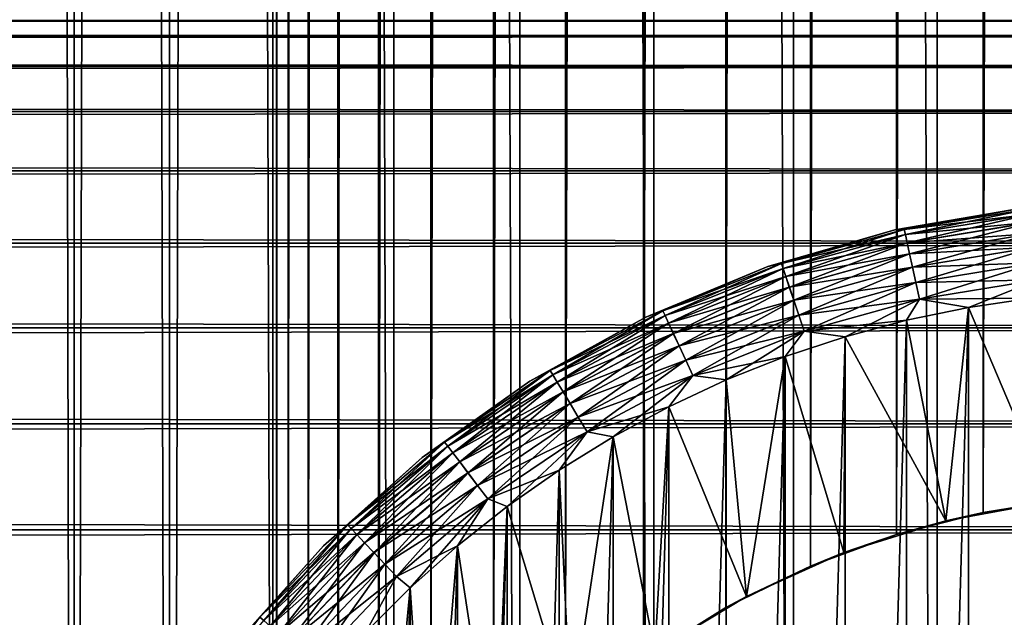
# Model space of a CAD drawing. Extents: x -265 to 265, y 0 to 427.
# Tile 190 of 256: x 237.46 to 248.31, y 28.4 to 34.99. Entities that reach past the tile are written whole.
import ezdxf

# ---------------------------------------------------------------- set-up
doc = ezdxf.new("R2010")
doc.units = 0
doc.header["$LTSCALE"] = 65.185185
for name, color, linetype in [('27', 7, 'CONTINUOUS'), ('71', 7, 'CONTINUOUS'), ('72', 7, 'CONTINUOUS'), ('79', 7, 'CONTINUOUS'), ('81', 7, 'CONTINUOUS'), ('82', 7, 'CONTINUOUS'), ('83', 7, 'CONTINUOUS'), ('87', 7, 'CONTINUOUS'), ('91', 7, 'CONTINUOUS')]:
    doc.layers.add(name, color=color, linetype=linetype)

msp = doc.modelspace()

# ---------------------------------------------------------------- linework, layer by layer
at = {"layer": '27', "color": 7, "linetype": 'CONTINUOUS'}
for points in [[(-263, 34.979, 28.227), (-263, 34.81, 29.671), (263, 34.979, 28.227), (-263, 34.979, 28.227)], [(263, 34.979, 28.227), (-263, 34.81, 29.671), (263, 34.81, 29.671), (263, 34.979, 28.227)], [(-263, 34.979, 26.773), (-263, 34.979, 28.227), (263, 34.979, 26.773), (-263, 34.979, 26.773)], [(263, 34.979, 26.773), (-263, 34.979, 28.227), (263, 34.979, 28.227), (263, 34.979, 26.773)], [(-263, 34.81, 25.329), (-263, 34.979, 26.773), (263, 34.81, 25.329), (-263, 34.81, 25.329)], [(263, 34.81, 25.329), (-263, 34.979, 26.773), (263, 34.979, 26.773), (263, 34.81, 25.329)], [(-263, 34.81, 29.671), (-263, 34.475, 31.085), (263, 34.81, 29.671), (-263, 34.81, 29.671)], [(263, 34.81, 29.671), (-263, 34.475, 31.085), (263, 34.475, 31.085), (263, 34.81, 29.671)], [(-263, 34.475, 23.915), (-263, 34.81, 25.329), (263, 34.475, 23.915), (-263, 34.475, 23.915)], [(263, 34.475, 23.915), (-263, 34.81, 25.329), (263, 34.81, 25.329), (263, 34.475, 23.915)], [(-263, 34.475, 31.085), (-263, 33.978, 32.451), (263, 34.475, 31.085), (-263, 34.475, 31.085)], [(263, 34.475, 31.085), (-263, 33.978, 32.451), (263, 33.978, 32.451), (263, 34.475, 31.085)], [(-263, 33.978, 22.549), (-263, 34.475, 23.915), (263, 33.978, 22.549), (-263, 33.978, 22.549)], [(263, 33.978, 22.549), (-263, 34.475, 23.915), (263, 34.475, 23.915), (263, 33.978, 22.549)], [(-263, 33.978, 32.451), (-263, 33.325, 33.75), (263, 33.978, 32.451), (-263, 33.978, 32.451)], [(263, 33.978, 32.451), (-263, 33.325, 33.75), (263, 33.325, 33.75), (263, 33.978, 32.451)], [(-263, 33.325, 21.25), (-263, 33.978, 22.549), (263, 33.325, 21.25), (-263, 33.325, 21.25)], [(263, 33.325, 21.25), (-263, 33.978, 22.549), (263, 33.978, 22.549), (263, 33.325, 21.25)], [(-263, 33.325, 33.75), (-263, 32.527, 34.964), (263, 33.325, 33.75), (-263, 33.325, 33.75)], [(263, 33.325, 33.75), (-263, 32.527, 34.964), (263, 32.527, 34.964), (263, 33.325, 33.75)], [(-263, 32.527, 20.036), (-263, 33.325, 21.25), (263, 32.527, 20.036), (-263, 32.527, 20.036)], [(263, 32.527, 20.036), (-263, 33.325, 21.25), (263, 33.325, 21.25), (263, 32.527, 20.036)], [(-263, 32.527, 34.964), (-263, 31.592, 36.078), (263, 32.527, 34.964), (-263, 32.527, 34.964)], [(263, 32.527, 34.964), (-263, 31.592, 36.078), (263, 31.592, 36.078), (263, 32.527, 34.964)], [(-263, 31.592, 18.922), (-263, 32.527, 20.036), (263, 31.592, 18.922), (-263, 31.592, 18.922)], [(263, 31.592, 18.922), (-263, 32.527, 20.036), (263, 32.527, 20.036), (263, 31.592, 18.922)], [(-263, 31.592, 36.078), (-263, 30.535, 37.076), (263, 31.592, 36.078), (-263, 31.592, 36.078)], [(263, 31.592, 36.078), (-263, 30.535, 37.076), (263, 30.535, 37.076), (263, 31.592, 36.078)], [(-263, 30.535, 17.924), (-263, 31.592, 18.922), (263, 30.535, 17.924), (-263, 30.535, 17.924)], [(263, 30.535, 17.924), (-263, 31.592, 18.922), (263, 31.592, 18.922), (263, 30.535, 17.924)], [(-263, 30.535, 37.076), (-263, 29.369, 37.944), (263, 30.535, 37.076), (-263, 30.535, 37.076)], [(263, 30.535, 37.076), (-263, 29.369, 37.944), (263, 29.369, 37.944), (263, 30.535, 37.076)], [(-263, 29.369, 17.056), (-263, 30.535, 17.924), (263, 29.369, 17.056), (-263, 29.369, 17.056)], [(263, 29.369, 17.056), (-263, 30.535, 17.924), (263, 30.535, 17.924), (263, 29.369, 17.056)], [(-263, 29.369, 37.944), (-263, 28.11, 38.67), (263, 29.369, 37.944), (-263, 29.369, 37.944)], [(263, 29.369, 37.944), (-263, 28.11, 38.67), (263, 28.11, 38.67), (263, 29.369, 37.944)], [(-263, 28.11, 16.33), (-263, 29.369, 17.056), (263, 28.11, 16.33), (-263, 28.11, 16.33)], [(263, 28.11, 16.33), (-263, 29.369, 17.056), (263, 29.369, 17.056), (263, 28.11, 16.33)]]:
    msp.add_3dface(points, dxfattribs=at)
at = {"layer": '71', "color": 7, "linetype": 'CONTINUOUS'}
for points in [[(237.147, 1, 7.733), (238.059, 1, 9.078), (237.147, 419, 7.733), (237.147, 1, 7.733)], [(237.147, 419, 7.733), (238.059, 1, 9.078), (238.059, 419, 9.078), (237.147, 419, 7.733)], [(238.059, 1, 9.078), (239.11, 1, 10.315), (238.059, 419, 9.078), (238.059, 1, 9.078)], [(238.059, 419, 9.078), (239.11, 1, 10.315), (239.11, 419, 10.315), (238.059, 419, 9.078)], [(239.11, 1, 10.315), (240.289, 1, 11.432), (239.11, 419, 10.315), (239.11, 1, 10.315)], [(239.11, 419, 10.315), (240.289, 1, 11.432), (240.289, 419, 11.432), (239.11, 419, 10.315)], [(240.289, 1, 11.432), (241.582, 1, 12.415), (240.289, 419, 11.432), (240.289, 1, 11.432)], [(240.289, 419, 11.432), (241.582, 1, 12.415), (241.582, 419, 12.415), (240.289, 419, 11.432)], [(241.582, 1, 12.415), (242.974, 1, 13.253), (241.582, 419, 12.415), (241.582, 1, 12.415)], [(241.582, 419, 12.415), (242.974, 1, 13.253), (242.974, 419, 13.253), (241.582, 419, 12.415)], [(242.974, 1, 13.253), (244.448, 1, 13.935), (242.974, 419, 13.253), (242.974, 1, 13.253)], [(242.974, 419, 13.253), (244.448, 1, 13.935), (244.448, 419, 13.935), (242.974, 419, 13.253)], [(244.448, 1, 13.935), (245.987, 1, 14.453), (244.448, 419, 13.935), (244.448, 1, 13.935)], [(244.448, 419, 13.935), (245.987, 1, 14.453), (245.987, 419, 14.453), (244.448, 419, 13.935)], [(245.987, 1, 14.453), (247.573, 1, 14.802), (245.987, 419, 14.453), (245.987, 1, 14.453)], [(245.987, 419, 14.453), (247.573, 1, 14.802), (247.573, 419, 14.802), (245.987, 419, 14.453)], [(247.573, 1, 14.802), (249.188, 1, 14.978), (247.573, 419, 14.802), (247.573, 1, 14.802)], [(247.573, 419, 14.802), (249.188, 1, 14.978), (249.188, 419, 14.978), (247.573, 419, 14.802)]]:
    msp.add_3dface(points, dxfattribs=at)
at = {"layer": '72', "color": 7, "linetype": 'CONTINUOUS'}
for points in [[(238.059, 1, -9.078), (237.147, 1, -7.733), (238.059, 419, -9.078), (238.059, 1, -9.078)], [(238.059, 419, -9.078), (237.147, 1, -7.733), (237.147, 419, -7.733), (238.059, 419, -9.078)], [(239.11, 1, -10.315), (238.059, 1, -9.078), (239.11, 419, -10.315), (239.11, 1, -10.315)], [(239.11, 419, -10.315), (238.059, 1, -9.078), (238.059, 419, -9.078), (239.11, 419, -10.315)], [(239.11, 1, -10.315), (239.11, 419, -10.315), (240.25, 400, -11.399), (239.11, 1, -10.315)], [(239.11, 1, -10.315), (240.25, 400, -11.399), (240.25, 20, -11.399), (239.11, 1, -10.315)], [(240.25, 400, -11.399), (240.291, 399.105, -11.434), (240.25, 20, -11.399), (240.25, 400, -11.399)], [(240.25, 20, -11.399), (240.291, 399.105, -11.434), (240.291, 20.895, -11.434), (240.25, 20, -11.399)], [(240.291, 399.105, -11.434), (240.418, 398.199, -11.54), (240.291, 20.895, -11.434), (240.291, 399.105, -11.434)], [(240.291, 20.895, -11.434), (240.418, 398.199, -11.54), (240.418, 21.801, -11.54), (240.291, 20.895, -11.434)], [(240.418, 398.199, -11.54), (240.639, 397.275, -11.72), (240.418, 21.801, -11.54), (240.418, 398.199, -11.54)], [(240.418, 21.801, -11.54), (240.639, 397.275, -11.72), (240.639, 22.725, -11.72), (240.418, 21.801, -11.54)], [(240.639, 397.275, -11.72), (240.967, 396.331, -11.975), (240.639, 22.725, -11.72), (240.639, 397.275, -11.72)], [(240.639, 22.725, -11.72), (240.967, 396.331, -11.975), (240.967, 23.669, -11.975), (240.639, 22.725, -11.72)], [(240.967, 396.331, -11.975), (241.415, 395.378, -12.3), (240.967, 23.669, -11.975), (240.967, 396.331, -11.975)], [(240.967, 23.669, -11.975), (241.415, 395.378, -12.3), (241.415, 24.622, -12.3), (240.967, 23.669, -11.975)], [(241.415, 395.378, -12.3), (241.99, 394.441, -12.682), (241.415, 24.622, -12.3), (241.415, 395.378, -12.3)], [(241.415, 24.622, -12.3), (241.99, 394.441, -12.682), (241.99, 25.559, -12.682), (241.415, 24.622, -12.3)], [(241.99, 394.441, -12.682), (242.683, 393.556, -13.095), (241.99, 25.559, -12.682), (241.99, 394.441, -12.682)], [(241.99, 25.559, -12.682), (242.683, 393.556, -13.095), (242.683, 26.444, -13.095), (241.99, 25.559, -12.682)], [(242.683, 393.556, -13.095), (243.474, 392.756, -13.506), (242.683, 26.444, -13.095), (242.683, 393.556, -13.095)], [(242.683, 26.444, -13.095), (243.474, 392.756, -13.506), (243.474, 27.244, -13.506), (242.683, 26.444, -13.095)], [(243.474, 392.756, -13.506), (244.335, 392.065, -13.889), (243.474, 27.244, -13.506), (243.474, 392.756, -13.506)], [(243.474, 27.244, -13.506), (244.335, 392.065, -13.889), (244.335, 27.935, -13.889), (243.474, 27.244, -13.506)], [(244.335, 392.065, -13.889), (245.242, 391.49, -14.225), (244.335, 27.935, -13.889), (244.335, 392.065, -13.889)], [(244.335, 27.935, -13.889), (245.242, 391.49, -14.225), (245.242, 28.51, -14.225), (244.335, 27.935, -13.889)], [(245.242, 391.49, -14.225), (246.175, 391.032, -14.504), (245.242, 28.51, -14.225), (245.242, 391.49, -14.225)], [(245.242, 28.51, -14.225), (246.175, 391.032, -14.504), (246.175, 28.968, -14.504), (245.242, 28.51, -14.225)], [(246.175, 391.032, -14.504), (247.123, 390.684, -14.722), (246.175, 28.968, -14.504), (246.175, 391.032, -14.504)], [(246.175, 28.968, -14.504), (247.123, 390.684, -14.722), (247.123, 29.316, -14.722), (246.175, 28.968, -14.504)], [(247.123, 390.684, -14.722), (248.08, 390.441, -14.877), (247.123, 29.316, -14.722), (247.123, 390.684, -14.722)], [(247.123, 29.316, -14.722), (248.08, 390.441, -14.877), (248.08, 29.559, -14.877), (247.123, 29.316, -14.722)], [(248.08, 390.441, -14.877), (249.038, 390.298, -14.969), (248.08, 29.559, -14.877), (248.08, 390.441, -14.877)], [(248.08, 29.559, -14.877), (249.038, 390.298, -14.969), (249.038, 29.702, -14.969), (248.08, 29.559, -14.877)]]:
    msp.add_3dface(points, dxfattribs=at)
at = {"layer": '79', "color": 7, "linetype": 'CONTINUOUS'}
for points in [[(247.667, 29.467, -25), (248.08, 29.559, -14.877), (248.825, 29.679, -25), (247.667, 29.467, -25)], [(248.08, 29.559, -14.877), (249.038, 29.702, -14.969), (248.825, 29.679, -25), (248.08, 29.559, -14.877)], [(247.123, 29.316, -14.722), (248.08, 29.559, -14.877), (247.667, 29.467, -25), (247.123, 29.316, -14.722)], [(246.543, 29.116, -25), (247.123, 29.316, -14.722), (247.667, 29.467, -25), (246.543, 29.116, -25)], [(246.175, 28.968, -14.504), (247.123, 29.316, -14.722), (246.543, 29.116, -25), (246.175, 28.968, -14.504)], [(245.469, 28.633, -25), (246.175, 28.968, -14.504), (246.543, 29.116, -25), (245.469, 28.633, -25)], [(245.242, 28.51, -14.225), (246.175, 28.968, -14.504), (245.469, 28.633, -25), (245.242, 28.51, -14.225)], [(244.461, 28.024, -25), (245.242, 28.51, -14.225), (245.469, 28.633, -25), (244.461, 28.024, -25)], [(244.335, 27.935, -13.889), (245.242, 28.51, -14.225), (244.461, 28.024, -25), (244.335, 27.935, -13.889)]]:
    msp.add_3dface(points, dxfattribs=at)
at = {"layer": '81', "color": 7, "linetype": 'CONTINUOUS'}
for points in [[(247.916, 31.818, -25), (248.825, 29.679, -25), (248.607, 31.919, -25), (247.916, 31.818, -25)], [(247.233, 31.677, -25), (247.667, 29.467, -25), (247.916, 31.818, -25), (247.233, 31.677, -25)], [(247.667, 29.467, -25), (248.825, 29.679, -25), (247.916, 31.818, -25), (247.667, 29.467, -25)], [(246.558, 31.496, -25), (247.667, 29.467, -25), (247.233, 31.677, -25), (246.558, 31.496, -25)], [(245.896, 31.276, -25), (246.543, 29.116, -25), (246.558, 31.496, -25), (245.896, 31.276, -25)], [(246.543, 29.116, -25), (247.667, 29.467, -25), (246.558, 31.496, -25), (246.543, 29.116, -25)], [(245.247, 31.019, -25), (245.469, 28.633, -25), (245.896, 31.276, -25), (245.247, 31.019, -25)], [(245.469, 28.633, -25), (246.543, 29.116, -25), (245.896, 31.276, -25), (245.469, 28.633, -25)], [(244.614, 30.724, -25), (245.469, 28.633, -25), (245.247, 31.019, -25), (244.614, 30.724, -25)], [(244, 30.392, -25), (244.461, 28.024, -25), (244.614, 30.724, -25), (244, 30.392, -25)], [(244.461, 28.024, -25), (245.469, 28.633, -25), (244.614, 30.724, -25), (244.461, 28.024, -25)], [(243.406, 30.026, -25), (243.535, 27.298, -25), (244, 30.392, -25), (243.406, 30.026, -25)], [(243.535, 27.298, -25), (244.461, 28.024, -25), (244, 30.392, -25), (243.535, 27.298, -25)], [(242.834, 29.626, -25), (243.535, 27.298, -25), (243.406, 30.026, -25), (242.834, 29.626, -25)], [(242.287, 29.193, -25), (242.702, 26.465, -25), (242.834, 29.626, -25), (242.287, 29.193, -25)], [(242.702, 26.465, -25), (243.535, 27.298, -25), (242.834, 29.626, -25), (242.702, 26.465, -25)], [(241.765, 28.729, -25), (241.976, 25.539, -25), (242.287, 29.193, -25), (241.765, 28.729, -25)], [(241.976, 25.539, -25), (242.702, 26.465, -25), (242.287, 29.193, -25), (241.976, 25.539, -25)], [(241.272, 28.235, -25), (241.367, 24.531, -25), (241.765, 28.729, -25), (241.272, 28.235, -25)], [(241.367, 24.531, -25), (241.976, 25.539, -25), (241.765, 28.729, -25), (241.367, 24.531, -25)]]:
    msp.add_3dface(points, dxfattribs=at)
at = {"layer": '82', "color": 7, "linetype": 'CONTINUOUS'}
for points in [[(247.916, 31.818, -75), (248.607, 31.919, -75), (247.916, 8.182, -75), (247.916, 31.818, -75)], [(247.916, 8.182, -75), (248.607, 31.919, -75), (248.607, 8.081, -75), (247.916, 8.182, -75)], [(247.233, 31.677, -75), (247.916, 31.818, -75), (247.233, 8.323, -75), (247.233, 31.677, -75)], [(247.233, 8.323, -75), (247.916, 31.818, -75), (247.916, 8.182, -75), (247.233, 8.323, -75)], [(246.558, 31.496, -75), (247.233, 31.677, -75), (246.558, 8.504, -75), (246.558, 31.496, -75)], [(246.558, 8.504, -75), (247.233, 31.677, -75), (247.233, 8.323, -75), (246.558, 8.504, -75)], [(245.896, 31.276, -75), (246.558, 31.496, -75), (245.896, 8.724, -75), (245.896, 31.276, -75)], [(245.896, 8.724, -75), (246.558, 31.496, -75), (246.558, 8.504, -75), (245.896, 8.724, -75)], [(245.247, 31.019, -75), (245.896, 31.276, -75), (245.247, 8.981, -75), (245.247, 31.019, -75)], [(245.247, 8.981, -75), (245.896, 31.276, -75), (245.896, 8.724, -75), (245.247, 8.981, -75)], [(244.614, 30.724, -75), (245.247, 31.019, -75), (244.614, 9.276, -75), (244.614, 30.724, -75)], [(244.614, 9.276, -75), (245.247, 31.019, -75), (245.247, 8.981, -75), (244.614, 9.276, -75)], [(244, 30.392, -75), (244.614, 30.724, -75), (244, 9.608, -75), (244, 30.392, -75)], [(244, 9.608, -75), (244.614, 30.724, -75), (244.614, 9.276, -75), (244, 9.608, -75)], [(243.406, 30.026, -75), (244, 30.392, -75), (243.406, 9.974, -75), (243.406, 30.026, -75)], [(243.406, 9.974, -75), (244, 30.392, -75), (244, 9.608, -75), (243.406, 9.974, -75)], [(242.834, 29.626, -75), (243.406, 30.026, -75), (242.834, 10.374, -75), (242.834, 29.626, -75)], [(242.834, 10.374, -75), (243.406, 30.026, -75), (243.406, 9.974, -75), (242.834, 10.374, -75)], [(242.287, 29.193, -75), (242.834, 29.626, -75), (242.287, 10.807, -75), (242.287, 29.193, -75)], [(242.287, 10.807, -75), (242.834, 29.626, -75), (242.834, 10.374, -75), (242.287, 10.807, -75)], [(241.765, 28.729, -75), (242.287, 29.193, -75), (241.765, 11.271, -75), (241.765, 28.729, -75)], [(241.765, 11.271, -75), (242.287, 29.193, -75), (242.287, 10.807, -75), (241.765, 11.271, -75)], [(241.272, 28.235, -75), (241.765, 28.729, -75), (241.272, 11.765, -75), (241.272, 28.235, -75)], [(241.272, 11.765, -75), (241.765, 28.729, -75), (241.765, 11.271, -75), (241.272, 11.765, -75)]]:
    msp.add_3dface(points, dxfattribs=at)
at = {"layer": '83', "color": 7, "linetype": 'CONTINUOUS'}
for points in [[(248.544, 32.918, -74), (247.107, 32.674, -74), (248.544, 32.918, -26), (248.544, 32.918, -74)], [(248.544, 32.918, -26), (247.107, 32.674, -74), (247.107, 32.674, -26), (248.544, 32.918, -26)], [(247.107, 32.674, -74), (245.706, 32.27, -74), (247.107, 32.674, -26), (247.107, 32.674, -74)], [(247.107, 32.674, -26), (245.706, 32.27, -74), (245.706, 32.27, -26), (247.107, 32.674, -26)], [(245.706, 32.27, -74), (244.36, 31.713, -74), (245.706, 32.27, -26), (245.706, 32.27, -74)], [(245.706, 32.27, -26), (244.36, 31.713, -74), (244.36, 31.713, -26), (245.706, 32.27, -26)], [(244.36, 31.713, -74), (243.084, 31.007, -74), (244.36, 31.713, -26), (244.36, 31.713, -74)], [(244.36, 31.713, -26), (243.084, 31.007, -74), (243.084, 31.007, -26), (244.36, 31.713, -26)], [(243.084, 31.007, -74), (241.895, 30.164, -74), (243.084, 31.007, -26), (243.084, 31.007, -74)], [(243.084, 31.007, -26), (241.895, 30.164, -74), (241.895, 30.164, -26), (243.084, 31.007, -26)], [(241.895, 30.164, -74), (240.808, 29.192, -74), (241.895, 30.164, -26), (241.895, 30.164, -74)], [(241.895, 30.164, -26), (240.808, 29.192, -74), (240.808, 29.192, -26), (241.895, 30.164, -26)], [(240.808, 29.192, -74), (239.836, 28.105, -74), (240.808, 29.192, -26), (240.808, 29.192, -74)], [(240.808, 29.192, -26), (239.836, 28.105, -74), (239.836, 28.105, -26), (240.808, 29.192, -26)]]:
    msp.add_3dface(points, dxfattribs=at)
at = {"layer": '87', "color": 7, "linetype": 'CONTINUOUS'}
for points in [[(247.107, 32.674, -74), (248.544, 32.918, -74), (247.21, 32.677, -74.195), (247.107, 32.674, -74)], [(248.544, 32.918, -74), (248.597, 32.905, -74.195), (247.21, 32.677, -74.195), (248.544, 32.918, -74)], [(248.597, 32.905, -74.195), (247.222, 32.622, -74.383), (247.21, 32.677, -74.195), (248.597, 32.905, -74.195)], [(248.603, 32.848, -74.383), (247.222, 32.622, -74.383), (248.597, 32.905, -74.195), (248.603, 32.848, -74.383)], [(248.603, 32.848, -74.383), (247.242, 32.531, -74.556), (247.222, 32.622, -74.383), (248.603, 32.848, -74.383)], [(248.613, 32.756, -74.556), (247.242, 32.531, -74.556), (248.603, 32.848, -74.383), (248.613, 32.756, -74.556)], [(245.706, 32.27, -74), (247.107, 32.674, -74), (245.855, 32.301, -74.195), (245.706, 32.27, -74)], [(247.107, 32.674, -74), (247.21, 32.677, -74.195), (245.855, 32.301, -74.195), (247.107, 32.674, -74)], [(247.21, 32.677, -74.195), (245.873, 32.247, -74.383), (245.855, 32.301, -74.195), (247.21, 32.677, -74.195)], [(247.222, 32.622, -74.383), (245.873, 32.247, -74.383), (247.21, 32.677, -74.195), (247.222, 32.622, -74.383)], [(248.613, 32.756, -74.556), (247.268, 32.41, -74.708), (247.242, 32.531, -74.556), (248.613, 32.756, -74.556)], [(248.626, 32.632, -74.708), (247.268, 32.41, -74.708), (248.613, 32.756, -74.556), (248.626, 32.632, -74.708)], [(247.222, 32.622, -74.383), (245.903, 32.16, -74.556), (245.873, 32.247, -74.383), (247.222, 32.622, -74.383)], [(247.242, 32.531, -74.556), (245.903, 32.16, -74.556), (247.222, 32.622, -74.383), (247.242, 32.531, -74.556)], [(248.626, 32.632, -74.708), (247.301, 32.261, -74.832), (247.268, 32.41, -74.708), (248.626, 32.632, -74.708)], [(248.643, 32.481, -74.832), (247.301, 32.261, -74.832), (248.626, 32.632, -74.708), (248.643, 32.481, -74.832)], [(247.242, 32.531, -74.556), (245.943, 32.042, -74.708), (245.903, 32.16, -74.556), (247.242, 32.531, -74.556)], [(247.268, 32.41, -74.708), (245.943, 32.042, -74.708), (247.242, 32.531, -74.556), (247.268, 32.41, -74.708)], [(248.643, 32.481, -74.832), (247.338, 32.092, -74.924), (247.301, 32.261, -74.832), (248.643, 32.481, -74.832)], [(248.661, 32.309, -74.924), (247.338, 32.092, -74.924), (248.643, 32.481, -74.832), (248.661, 32.309, -74.924)], [(247.268, 32.41, -74.708), (245.991, 31.898, -74.832), (245.943, 32.042, -74.708), (247.268, 32.41, -74.708)], [(247.301, 32.261, -74.832), (245.991, 31.898, -74.832), (247.268, 32.41, -74.708), (247.301, 32.261, -74.832)], [(244.36, 31.713, -74), (245.706, 32.27, -74), (244.55, 31.781, -74.195), (244.36, 31.713, -74)], [(245.706, 32.27, -74), (245.855, 32.301, -74.195), (244.55, 31.781, -74.195), (245.706, 32.27, -74)], [(245.855, 32.301, -74.195), (244.573, 31.729, -74.383), (244.55, 31.781, -74.195), (245.855, 32.301, -74.195)], [(245.873, 32.247, -74.383), (244.573, 31.729, -74.383), (245.855, 32.301, -74.195), (245.873, 32.247, -74.383)], [(245.873, 32.247, -74.383), (244.612, 31.645, -74.556), (244.573, 31.729, -74.383), (245.873, 32.247, -74.383)], [(245.903, 32.16, -74.556), (244.612, 31.645, -74.556), (245.873, 32.247, -74.383), (245.903, 32.16, -74.556)], [(247.301, 32.261, -74.832), (246.046, 31.734, -74.924), (245.991, 31.898, -74.832), (247.301, 32.261, -74.832)], [(247.338, 32.092, -74.924), (246.046, 31.734, -74.924), (247.301, 32.261, -74.832), (247.338, 32.092, -74.924)], [(248.661, 32.309, -74.924), (247.379, 31.909, -74.981), (247.338, 32.092, -74.924), (248.661, 32.309, -74.924)], [(248.682, 32.122, -74.981), (247.379, 31.909, -74.981), (248.661, 32.309, -74.924), (248.682, 32.122, -74.981)], [(245.903, 32.16, -74.556), (244.665, 31.532, -74.708), (244.612, 31.645, -74.556), (245.903, 32.16, -74.556)], [(245.943, 32.042, -74.708), (244.665, 31.532, -74.708), (245.903, 32.16, -74.556), (245.943, 32.042, -74.708)], [(248.682, 32.122, -74.981), (247.916, 31.818, -75), (247.379, 31.909, -74.981), (248.682, 32.122, -74.981)], [(248.607, 31.919, -75), (247.916, 31.818, -75), (248.682, 32.122, -74.981), (248.607, 31.919, -75)], [(245.943, 32.042, -74.708), (244.728, 31.395, -74.832), (244.665, 31.532, -74.708), (245.943, 32.042, -74.708)], [(245.991, 31.898, -74.832), (244.728, 31.395, -74.832), (245.943, 32.042, -74.708), (245.991, 31.898, -74.832)], [(247.338, 32.092, -74.924), (246.106, 31.556, -74.981), (246.046, 31.734, -74.924), (247.338, 32.092, -74.924)], [(247.379, 31.909, -74.981), (246.106, 31.556, -74.981), (247.338, 32.092, -74.924), (247.379, 31.909, -74.981)], [(247.379, 31.909, -74.981), (246.558, 31.496, -75), (246.106, 31.556, -74.981), (247.379, 31.909, -74.981)], [(247.233, 31.677, -75), (246.558, 31.496, -75), (247.379, 31.909, -74.981), (247.233, 31.677, -75)], [(247.916, 31.818, -75), (247.233, 31.677, -75), (247.379, 31.909, -74.981), (247.916, 31.818, -75)], [(245.991, 31.898, -74.832), (244.801, 31.237, -74.924), (244.728, 31.395, -74.832), (245.991, 31.898, -74.832)], [(246.046, 31.734, -74.924), (244.801, 31.237, -74.924), (245.991, 31.898, -74.832), (246.046, 31.734, -74.924)], [(243.084, 31.007, -74), (244.36, 31.713, -74), (243.308, 31.123, -74.195), (243.084, 31.007, -74)], [(244.36, 31.713, -74), (244.55, 31.781, -74.195), (243.308, 31.123, -74.195), (244.36, 31.713, -74)], [(244.55, 31.781, -74.195), (243.337, 31.074, -74.383), (243.308, 31.123, -74.195), (244.55, 31.781, -74.195)], [(244.573, 31.729, -74.383), (243.337, 31.074, -74.383), (244.55, 31.781, -74.195), (244.573, 31.729, -74.383)], [(244.573, 31.729, -74.383), (243.385, 30.995, -74.556), (243.337, 31.074, -74.383), (244.573, 31.729, -74.383)], [(244.612, 31.645, -74.556), (243.385, 30.995, -74.556), (244.573, 31.729, -74.383), (244.612, 31.645, -74.556)], [(246.046, 31.734, -74.924), (244.88, 31.067, -74.981), (244.801, 31.237, -74.924), (246.046, 31.734, -74.924)], [(246.106, 31.556, -74.981), (244.88, 31.067, -74.981), (246.046, 31.734, -74.924), (246.106, 31.556, -74.981)], [(244.612, 31.645, -74.556), (243.449, 30.888, -74.708), (243.385, 30.995, -74.556), (244.612, 31.645, -74.556)], [(244.665, 31.532, -74.708), (243.449, 30.888, -74.708), (244.612, 31.645, -74.556), (244.665, 31.532, -74.708)], [(244.665, 31.532, -74.708), (243.527, 30.758, -74.832), (243.449, 30.888, -74.708), (244.665, 31.532, -74.708)], [(244.728, 31.395, -74.832), (243.527, 30.758, -74.832), (244.665, 31.532, -74.708), (244.728, 31.395, -74.832)], [(246.106, 31.556, -74.981), (245.247, 31.019, -75), (244.88, 31.067, -74.981), (246.106, 31.556, -74.981)], [(245.896, 31.276, -75), (245.247, 31.019, -75), (246.106, 31.556, -74.981), (245.896, 31.276, -75)], [(246.558, 31.496, -75), (245.896, 31.276, -75), (246.106, 31.556, -74.981), (246.558, 31.496, -75)], [(244.728, 31.395, -74.832), (243.617, 30.609, -74.924), (243.527, 30.758, -74.832), (244.728, 31.395, -74.832)], [(244.801, 31.237, -74.924), (243.617, 30.609, -74.924), (244.728, 31.395, -74.832), (244.801, 31.237, -74.924)], [(244.801, 31.237, -74.924), (243.713, 30.448, -74.981), (243.617, 30.609, -74.924), (244.801, 31.237, -74.924)], [(244.88, 31.067, -74.981), (243.713, 30.448, -74.981), (244.801, 31.237, -74.924), (244.88, 31.067, -74.981)], [(243.084, 31.007, -74), (243.308, 31.123, -74.195), (242.144, 30.334, -74.195), (243.084, 31.007, -74)], [(243.308, 31.123, -74.195), (242.179, 30.289, -74.383), (242.144, 30.334, -74.195), (243.308, 31.123, -74.195)], [(243.337, 31.074, -74.383), (242.179, 30.289, -74.383), (243.308, 31.123, -74.195), (243.337, 31.074, -74.383)], [(243.337, 31.074, -74.383), (242.235, 30.215, -74.556), (242.179, 30.289, -74.383), (243.337, 31.074, -74.383)], [(243.385, 30.995, -74.556), (242.235, 30.215, -74.556), (243.337, 31.074, -74.383), (243.385, 30.995, -74.556)], [(244.88, 31.067, -74.981), (244, 30.392, -75), (243.713, 30.448, -74.981), (244.88, 31.067, -74.981)], [(244.614, 30.724, -75), (244, 30.392, -75), (244.88, 31.067, -74.981), (244.614, 30.724, -75)], [(245.247, 31.019, -75), (244.614, 30.724, -75), (244.88, 31.067, -74.981), (245.247, 31.019, -75)], [(241.895, 30.164, -74), (243.084, 31.007, -74), (242.144, 30.334, -74.195), (241.895, 30.164, -74)], [(243.385, 30.995, -74.556), (242.31, 30.116, -74.708), (242.235, 30.215, -74.556), (243.385, 30.995, -74.556)], [(243.449, 30.888, -74.708), (242.31, 30.116, -74.708), (243.385, 30.995, -74.556), (243.449, 30.888, -74.708)], [(243.449, 30.888, -74.708), (242.402, 29.995, -74.832), (242.31, 30.116, -74.708), (243.449, 30.888, -74.708)], [(243.527, 30.758, -74.832), (242.402, 29.995, -74.832), (243.449, 30.888, -74.708), (243.527, 30.758, -74.832)], [(243.527, 30.758, -74.832), (242.507, 29.857, -74.924), (242.402, 29.995, -74.832), (243.527, 30.758, -74.832)], [(243.617, 30.609, -74.924), (242.507, 29.857, -74.924), (243.527, 30.758, -74.832), (243.617, 30.609, -74.924)], [(243.617, 30.609, -74.924), (242.621, 29.708, -74.981), (242.507, 29.857, -74.924), (243.617, 30.609, -74.924)], [(243.713, 30.448, -74.981), (242.621, 29.708, -74.981), (243.617, 30.609, -74.924), (243.713, 30.448, -74.981)], [(243.713, 30.448, -74.981), (242.834, 29.626, -75), (242.621, 29.708, -74.981), (243.713, 30.448, -74.981)], [(243.406, 30.026, -75), (242.834, 29.626, -75), (243.713, 30.448, -74.981), (243.406, 30.026, -75)], [(244, 30.392, -75), (243.406, 30.026, -75), (243.713, 30.448, -74.981), (244, 30.392, -75)], [(241.895, 30.164, -74), (242.144, 30.334, -74.195), (241.073, 29.424, -74.195), (241.895, 30.164, -74)], [(242.144, 30.334, -74.195), (241.112, 29.383, -74.383), (241.073, 29.424, -74.195), (242.144, 30.334, -74.195)], [(242.179, 30.289, -74.383), (241.112, 29.383, -74.383), (242.144, 30.334, -74.195), (242.179, 30.289, -74.383)], [(242.179, 30.289, -74.383), (241.176, 29.315, -74.556), (241.112, 29.383, -74.383), (242.179, 30.289, -74.383)], [(242.235, 30.215, -74.556), (241.176, 29.315, -74.556), (242.179, 30.289, -74.383), (242.235, 30.215, -74.556)], [(242.235, 30.215, -74.556), (241.262, 29.225, -74.708), (241.176, 29.315, -74.556), (242.235, 30.215, -74.556)], [(242.31, 30.116, -74.708), (241.262, 29.225, -74.708), (242.235, 30.215, -74.556), (242.31, 30.116, -74.708)], [(240.808, 29.192, -74), (241.895, 30.164, -74), (241.073, 29.424, -74.195), (240.808, 29.192, -74)], [(242.31, 30.116, -74.708), (241.366, 29.115, -74.832), (241.262, 29.225, -74.708), (242.31, 30.116, -74.708)], [(242.402, 29.995, -74.832), (241.366, 29.115, -74.832), (242.31, 30.116, -74.708), (242.402, 29.995, -74.832)], [(242.402, 29.995, -74.832), (241.485, 28.989, -74.924), (241.366, 29.115, -74.832), (242.402, 29.995, -74.832)], [(242.507, 29.857, -74.924), (241.485, 28.989, -74.924), (242.402, 29.995, -74.832), (242.507, 29.857, -74.924)], [(242.507, 29.857, -74.924), (241.614, 28.853, -74.981), (241.485, 28.989, -74.924), (242.507, 29.857, -74.924)], [(242.621, 29.708, -74.981), (241.614, 28.853, -74.981), (242.507, 29.857, -74.924), (242.621, 29.708, -74.981)], [(242.621, 29.708, -74.981), (241.765, 28.729, -75), (241.614, 28.853, -74.981), (242.621, 29.708, -74.981)], [(242.287, 29.193, -75), (241.765, 28.729, -75), (242.621, 29.708, -74.981), (242.287, 29.193, -75)], [(242.834, 29.626, -75), (242.287, 29.193, -75), (242.621, 29.708, -74.981), (242.834, 29.626, -75)], [(240.808, 29.192, -74), (241.073, 29.424, -74.195), (240.107, 28.404, -74.195), (240.808, 29.192, -74)], [(241.073, 29.424, -74.195), (240.15, 28.367, -74.383), (240.107, 28.404, -74.195), (241.073, 29.424, -74.195)], [(241.112, 29.383, -74.383), (240.15, 28.367, -74.383), (241.073, 29.424, -74.195), (241.112, 29.383, -74.383)], [(241.112, 29.383, -74.383), (240.221, 28.307, -74.556), (240.15, 28.367, -74.383), (241.112, 29.383, -74.383)], [(241.176, 29.315, -74.556), (240.221, 28.307, -74.556), (241.112, 29.383, -74.383), (241.176, 29.315, -74.556)], [(241.176, 29.315, -74.556), (240.315, 28.226, -74.708), (240.221, 28.307, -74.556), (241.176, 29.315, -74.556)], [(241.262, 29.225, -74.708), (240.315, 28.226, -74.708), (241.176, 29.315, -74.556), (241.262, 29.225, -74.708)], [(239.836, 28.105, -74), (240.808, 29.192, -74), (240.107, 28.404, -74.195), (239.836, 28.105, -74)], [(241.262, 29.225, -74.708), (240.431, 28.128, -74.832), (240.315, 28.226, -74.708), (241.262, 29.225, -74.708)], [(241.366, 29.115, -74.832), (240.431, 28.128, -74.832), (241.262, 29.225, -74.708), (241.366, 29.115, -74.832)], [(241.366, 29.115, -74.832), (240.563, 28.016, -74.924), (240.431, 28.128, -74.832), (241.366, 29.115, -74.832)], [(241.485, 28.989, -74.924), (240.563, 28.016, -74.924), (241.366, 29.115, -74.832), (241.485, 28.989, -74.924)], [(241.485, 28.989, -74.924), (240.706, 27.894, -74.981), (240.563, 28.016, -74.924), (241.485, 28.989, -74.924)], [(241.614, 28.853, -74.981), (240.706, 27.894, -74.981), (241.485, 28.989, -74.924), (241.614, 28.853, -74.981)], [(241.614, 28.853, -74.981), (241.272, 28.235, -75), (240.706, 27.894, -74.981), (241.614, 28.853, -74.981)], [(241.765, 28.729, -75), (241.272, 28.235, -75), (241.614, 28.853, -74.981), (241.765, 28.729, -75)]]:
    msp.add_3dface(points, dxfattribs=at)
at = {"layer": '91', "color": 7, "linetype": 'CONTINUOUS'}
for points in [[(248.544, 32.918, -26), (247.107, 32.674, -26), (247.209, 32.678, -25.806), (248.544, 32.918, -26)], [(248.544, 32.918, -26), (247.209, 32.678, -25.806), (248.597, 32.905, -25.806), (248.544, 32.918, -26)], [(247.209, 32.678, -25.806), (248.603, 32.848, -25.618), (248.597, 32.905, -25.806), (247.209, 32.678, -25.806)], [(247.222, 32.622, -25.618), (248.603, 32.848, -25.618), (247.209, 32.678, -25.806), (247.222, 32.622, -25.618)], [(247.222, 32.622, -25.618), (248.613, 32.757, -25.445), (248.603, 32.848, -25.618), (247.222, 32.622, -25.618)], [(247.107, 32.674, -26), (245.706, 32.27, -26), (245.855, 32.301, -25.806), (247.107, 32.674, -26)], [(247.107, 32.674, -26), (245.855, 32.301, -25.806), (247.209, 32.678, -25.806), (247.107, 32.674, -26)], [(245.855, 32.301, -25.806), (247.222, 32.622, -25.618), (247.209, 32.678, -25.806), (245.855, 32.301, -25.806)], [(247.242, 32.532, -25.445), (248.613, 32.757, -25.445), (247.222, 32.622, -25.618), (247.242, 32.532, -25.445)], [(247.242, 32.532, -25.445), (248.626, 32.633, -25.293), (248.613, 32.757, -25.445), (247.242, 32.532, -25.445)], [(245.873, 32.248, -25.618), (247.222, 32.622, -25.618), (245.855, 32.301, -25.806), (245.873, 32.248, -25.618)], [(245.873, 32.248, -25.618), (247.242, 32.532, -25.445), (247.222, 32.622, -25.618), (245.873, 32.248, -25.618)], [(247.268, 32.41, -25.293), (248.626, 32.633, -25.293), (247.242, 32.532, -25.445), (247.268, 32.41, -25.293)], [(247.268, 32.41, -25.293), (248.642, 32.482, -25.169), (248.626, 32.633, -25.293), (247.268, 32.41, -25.293)], [(245.903, 32.16, -25.445), (247.242, 32.532, -25.445), (245.873, 32.248, -25.618), (245.903, 32.16, -25.445)], [(245.903, 32.16, -25.445), (247.268, 32.41, -25.293), (247.242, 32.532, -25.445), (245.903, 32.16, -25.445)], [(247.301, 32.262, -25.169), (248.642, 32.482, -25.169), (247.268, 32.41, -25.293), (247.301, 32.262, -25.169)], [(247.301, 32.262, -25.169), (248.661, 32.31, -25.076), (248.642, 32.482, -25.169), (247.301, 32.262, -25.169)], [(245.942, 32.042, -25.293), (247.268, 32.41, -25.293), (245.903, 32.16, -25.445), (245.942, 32.042, -25.293)], [(245.942, 32.042, -25.293), (247.301, 32.262, -25.169), (247.268, 32.41, -25.293), (245.942, 32.042, -25.293)], [(245.706, 32.27, -26), (244.36, 31.713, -26), (244.549, 31.781, -25.806), (245.706, 32.27, -26)], [(245.706, 32.27, -26), (244.549, 31.781, -25.806), (245.855, 32.301, -25.806), (245.706, 32.27, -26)], [(244.549, 31.781, -25.806), (245.873, 32.248, -25.618), (245.855, 32.301, -25.806), (244.549, 31.781, -25.806)], [(244.573, 31.73, -25.618), (245.873, 32.248, -25.618), (244.549, 31.781, -25.806), (244.573, 31.73, -25.618)], [(244.573, 31.73, -25.618), (245.903, 32.16, -25.445), (245.873, 32.248, -25.618), (244.573, 31.73, -25.618)], [(245.991, 31.899, -25.169), (247.301, 32.262, -25.169), (245.942, 32.042, -25.293), (245.991, 31.899, -25.169)], [(245.991, 31.899, -25.169), (247.338, 32.093, -25.076), (247.301, 32.262, -25.169), (245.991, 31.899, -25.169)], [(247.338, 32.093, -25.076), (248.661, 32.31, -25.076), (247.301, 32.262, -25.169), (247.338, 32.093, -25.076)], [(247.338, 32.093, -25.076), (248.681, 32.124, -25.019), (248.661, 32.31, -25.076), (247.338, 32.093, -25.076)], [(244.612, 31.646, -25.445), (245.903, 32.16, -25.445), (244.573, 31.73, -25.618), (244.612, 31.646, -25.445)], [(244.612, 31.646, -25.445), (245.942, 32.042, -25.293), (245.903, 32.16, -25.445), (244.612, 31.646, -25.445)], [(247.378, 31.91, -25.019), (248.681, 32.124, -25.019), (247.338, 32.093, -25.076), (247.378, 31.91, -25.019)], [(247.378, 31.91, -25.019), (248.607, 31.919, -25), (248.681, 32.124, -25.019), (247.378, 31.91, -25.019)], [(244.664, 31.533, -25.293), (245.942, 32.042, -25.293), (244.612, 31.646, -25.445), (244.664, 31.533, -25.293)], [(244.664, 31.533, -25.293), (245.991, 31.899, -25.169), (245.942, 32.042, -25.293), (244.664, 31.533, -25.293)], [(246.046, 31.735, -25.076), (247.338, 32.093, -25.076), (245.991, 31.899, -25.169), (246.046, 31.735, -25.076)], [(246.046, 31.735, -25.076), (247.378, 31.91, -25.019), (247.338, 32.093, -25.076), (246.046, 31.735, -25.076)], [(246.106, 31.557, -25.019), (247.378, 31.91, -25.019), (246.046, 31.735, -25.076), (246.106, 31.557, -25.019)], [(246.106, 31.557, -25.019), (247.233, 31.677, -25), (247.378, 31.91, -25.019), (246.106, 31.557, -25.019)], [(247.233, 31.677, -25), (247.916, 31.818, -25), (247.378, 31.91, -25.019), (247.233, 31.677, -25)], [(247.916, 31.818, -25), (248.607, 31.919, -25), (247.378, 31.91, -25.019), (247.916, 31.818, -25)], [(244.728, 31.395, -25.169), (245.991, 31.899, -25.169), (244.664, 31.533, -25.293), (244.728, 31.395, -25.169)], [(244.728, 31.395, -25.169), (246.046, 31.735, -25.076), (245.991, 31.899, -25.169), (244.728, 31.395, -25.169)], [(244.36, 31.713, -26), (243.084, 31.007, -26), (243.308, 31.123, -25.806), (244.36, 31.713, -26)], [(244.36, 31.713, -26), (243.308, 31.123, -25.806), (244.549, 31.781, -25.806), (244.36, 31.713, -26)], [(243.308, 31.123, -25.806), (244.573, 31.73, -25.618), (244.549, 31.781, -25.806), (243.308, 31.123, -25.806)], [(243.337, 31.074, -25.618), (244.573, 31.73, -25.618), (243.308, 31.123, -25.806), (243.337, 31.074, -25.618)], [(243.337, 31.074, -25.618), (244.612, 31.646, -25.445), (244.573, 31.73, -25.618), (243.337, 31.074, -25.618)], [(244.801, 31.238, -25.076), (246.046, 31.735, -25.076), (244.728, 31.395, -25.169), (244.801, 31.238, -25.076)], [(244.801, 31.238, -25.076), (246.106, 31.557, -25.019), (246.046, 31.735, -25.076), (244.801, 31.238, -25.076)], [(243.384, 30.995, -25.445), (244.612, 31.646, -25.445), (243.337, 31.074, -25.618), (243.384, 30.995, -25.445)], [(243.384, 30.995, -25.445), (244.664, 31.533, -25.293), (244.612, 31.646, -25.445), (243.384, 30.995, -25.445)], [(246.558, 31.496, -25), (247.233, 31.677, -25), (246.106, 31.557, -25.019), (246.558, 31.496, -25)], [(243.449, 30.889, -25.293), (244.664, 31.533, -25.293), (243.384, 30.995, -25.445), (243.449, 30.889, -25.293)], [(243.449, 30.889, -25.293), (244.728, 31.395, -25.169), (244.664, 31.533, -25.293), (243.449, 30.889, -25.293)], [(244.879, 31.068, -25.019), (246.106, 31.557, -25.019), (244.801, 31.238, -25.076), (244.879, 31.068, -25.019)], [(244.879, 31.068, -25.019), (245.896, 31.276, -25), (246.106, 31.557, -25.019), (244.879, 31.068, -25.019)], [(245.896, 31.276, -25), (246.558, 31.496, -25), (246.106, 31.557, -25.019), (245.896, 31.276, -25)], [(243.527, 30.759, -25.169), (244.728, 31.395, -25.169), (243.449, 30.889, -25.293), (243.527, 30.759, -25.169)], [(243.527, 30.759, -25.169), (244.801, 31.238, -25.076), (244.728, 31.395, -25.169), (243.527, 30.759, -25.169)], [(245.247, 31.019, -25), (245.896, 31.276, -25), (244.879, 31.068, -25.019), (245.247, 31.019, -25)], [(243.616, 30.61, -25.076), (244.801, 31.238, -25.076), (243.527, 30.759, -25.169), (243.616, 30.61, -25.076)], [(243.616, 30.61, -25.076), (244.879, 31.068, -25.019), (244.801, 31.238, -25.076), (243.616, 30.61, -25.076)], [(243.084, 31.007, -26), (242.144, 30.334, -25.806), (243.308, 31.123, -25.806), (243.084, 31.007, -26)], [(242.144, 30.334, -25.806), (243.337, 31.074, -25.618), (243.308, 31.123, -25.806), (242.144, 30.334, -25.806)], [(242.179, 30.289, -25.618), (243.337, 31.074, -25.618), (242.144, 30.334, -25.806), (242.179, 30.289, -25.618)], [(242.179, 30.289, -25.618), (243.384, 30.995, -25.445), (243.337, 31.074, -25.618), (242.179, 30.289, -25.618)], [(243.713, 30.449, -25.019), (244.879, 31.068, -25.019), (243.616, 30.61, -25.076), (243.713, 30.449, -25.019)], [(243.713, 30.449, -25.019), (244.614, 30.724, -25), (244.879, 31.068, -25.019), (243.713, 30.449, -25.019)], [(244.614, 30.724, -25), (245.247, 31.019, -25), (244.879, 31.068, -25.019), (244.614, 30.724, -25)], [(243.084, 31.007, -26), (241.895, 30.164, -26), (242.144, 30.334, -25.806), (243.084, 31.007, -26)], [(242.234, 30.215, -25.445), (243.384, 30.995, -25.445), (242.179, 30.289, -25.618), (242.234, 30.215, -25.445)], [(242.234, 30.215, -25.445), (243.449, 30.889, -25.293), (243.384, 30.995, -25.445), (242.234, 30.215, -25.445)], [(242.31, 30.116, -25.293), (243.449, 30.889, -25.293), (242.234, 30.215, -25.445), (242.31, 30.116, -25.293)], [(242.31, 30.116, -25.293), (243.527, 30.759, -25.169), (243.449, 30.889, -25.293), (242.31, 30.116, -25.293)], [(242.401, 29.996, -25.169), (243.527, 30.759, -25.169), (242.31, 30.116, -25.293), (242.401, 29.996, -25.169)], [(242.401, 29.996, -25.169), (243.616, 30.61, -25.076), (243.527, 30.759, -25.169), (242.401, 29.996, -25.169)], [(244, 30.392, -25), (244.614, 30.724, -25), (243.713, 30.449, -25.019), (244, 30.392, -25)], [(242.506, 29.858, -25.076), (243.616, 30.61, -25.076), (242.401, 29.996, -25.169), (242.506, 29.858, -25.076)], [(242.506, 29.858, -25.076), (243.713, 30.449, -25.019), (243.616, 30.61, -25.076), (242.506, 29.858, -25.076)], [(242.62, 29.708, -25.019), (243.713, 30.449, -25.019), (242.506, 29.858, -25.076), (242.62, 29.708, -25.019)], [(242.62, 29.708, -25.019), (243.406, 30.026, -25), (243.713, 30.449, -25.019), (242.62, 29.708, -25.019)], [(243.406, 30.026, -25), (244, 30.392, -25), (243.713, 30.449, -25.019), (243.406, 30.026, -25)], [(241.895, 30.164, -26), (241.073, 29.424, -25.806), (242.144, 30.334, -25.806), (241.895, 30.164, -26)], [(241.073, 29.424, -25.806), (242.179, 30.289, -25.618), (242.144, 30.334, -25.806), (241.073, 29.424, -25.806)], [(241.112, 29.383, -25.618), (242.179, 30.289, -25.618), (241.073, 29.424, -25.806), (241.112, 29.383, -25.618)], [(241.112, 29.383, -25.618), (242.234, 30.215, -25.445), (242.179, 30.289, -25.618), (241.112, 29.383, -25.618)], [(241.176, 29.316, -25.445), (242.234, 30.215, -25.445), (241.112, 29.383, -25.618), (241.176, 29.316, -25.445)], [(241.176, 29.316, -25.445), (242.31, 30.116, -25.293), (242.234, 30.215, -25.445), (241.176, 29.316, -25.445)], [(241.895, 30.164, -26), (240.808, 29.192, -26), (241.073, 29.424, -25.806), (241.895, 30.164, -26)], [(241.261, 29.226, -25.293), (242.31, 30.116, -25.293), (241.176, 29.316, -25.445), (241.261, 29.226, -25.293)], [(241.261, 29.226, -25.293), (242.401, 29.996, -25.169), (242.31, 30.116, -25.293), (241.261, 29.226, -25.293)], [(241.365, 29.116, -25.169), (242.401, 29.996, -25.169), (241.261, 29.226, -25.293), (241.365, 29.116, -25.169)], [(241.365, 29.116, -25.169), (242.506, 29.858, -25.076), (242.401, 29.996, -25.169), (241.365, 29.116, -25.169)], [(242.834, 29.626, -25), (243.406, 30.026, -25), (242.62, 29.708, -25.019), (242.834, 29.626, -25)], [(241.484, 28.99, -25.076), (242.506, 29.858, -25.076), (241.365, 29.116, -25.169), (241.484, 28.99, -25.076)], [(241.484, 28.99, -25.076), (242.62, 29.708, -25.019), (242.506, 29.858, -25.076), (241.484, 28.99, -25.076)], [(241.613, 28.854, -25.019), (242.62, 29.708, -25.019), (241.484, 28.99, -25.076), (241.613, 28.854, -25.019)], [(241.613, 28.854, -25.019), (242.287, 29.193, -25), (242.62, 29.708, -25.019), (241.613, 28.854, -25.019)], [(242.287, 29.193, -25), (242.834, 29.626, -25), (242.62, 29.708, -25.019), (242.287, 29.193, -25)], [(240.808, 29.192, -26), (240.106, 28.404, -25.806), (241.073, 29.424, -25.806), (240.808, 29.192, -26)], [(240.106, 28.404, -25.806), (241.112, 29.383, -25.618), (241.073, 29.424, -25.806), (240.106, 28.404, -25.806)], [(240.15, 28.367, -25.618), (241.112, 29.383, -25.618), (240.106, 28.404, -25.806), (240.15, 28.367, -25.618)], [(240.15, 28.367, -25.618), (241.176, 29.316, -25.445), (241.112, 29.383, -25.618), (240.15, 28.367, -25.618)], [(240.22, 28.307, -25.445), (241.176, 29.316, -25.445), (240.15, 28.367, -25.618), (240.22, 28.307, -25.445)], [(240.22, 28.307, -25.445), (241.261, 29.226, -25.293), (241.176, 29.316, -25.445), (240.22, 28.307, -25.445)], [(240.808, 29.192, -26), (239.836, 28.105, -26), (240.106, 28.404, -25.806), (240.808, 29.192, -26)], [(240.315, 28.227, -25.293), (241.261, 29.226, -25.293), (240.22, 28.307, -25.445), (240.315, 28.227, -25.293)], [(240.315, 28.227, -25.293), (241.365, 29.116, -25.169), (241.261, 29.226, -25.293), (240.315, 28.227, -25.293)], [(241.765, 28.729, -25), (242.287, 29.193, -25), (241.613, 28.854, -25.019), (241.765, 28.729, -25)], [(240.43, 28.129, -25.169), (241.365, 29.116, -25.169), (240.315, 28.227, -25.293), (240.43, 28.129, -25.169)], [(240.43, 28.129, -25.169), (241.484, 28.99, -25.076), (241.365, 29.116, -25.169), (240.43, 28.129, -25.169)], [(240.562, 28.016, -25.076), (241.484, 28.99, -25.076), (240.43, 28.129, -25.169), (240.562, 28.016, -25.076)], [(240.562, 28.016, -25.076), (241.613, 28.854, -25.019), (241.484, 28.99, -25.076), (240.562, 28.016, -25.076)], [(240.705, 27.895, -25.019), (241.613, 28.854, -25.019), (240.562, 28.016, -25.076), (240.705, 27.895, -25.019)], [(240.705, 27.895, -25.019), (241.272, 28.235, -25), (241.613, 28.854, -25.019), (240.705, 27.895, -25.019)], [(241.272, 28.235, -25), (241.765, 28.729, -25), (241.613, 28.854, -25.019), (241.272, 28.235, -25)], [(239.836, 28.105, -26), (239.256, 27.285, -25.806), (240.106, 28.404, -25.806), (239.836, 28.105, -26)], [(239.256, 27.285, -25.806), (240.15, 28.367, -25.618), (240.106, 28.404, -25.806), (239.256, 27.285, -25.806)]]:
    msp.add_3dface(points, dxfattribs=at)

doc.saveas('drawing.dxf')
